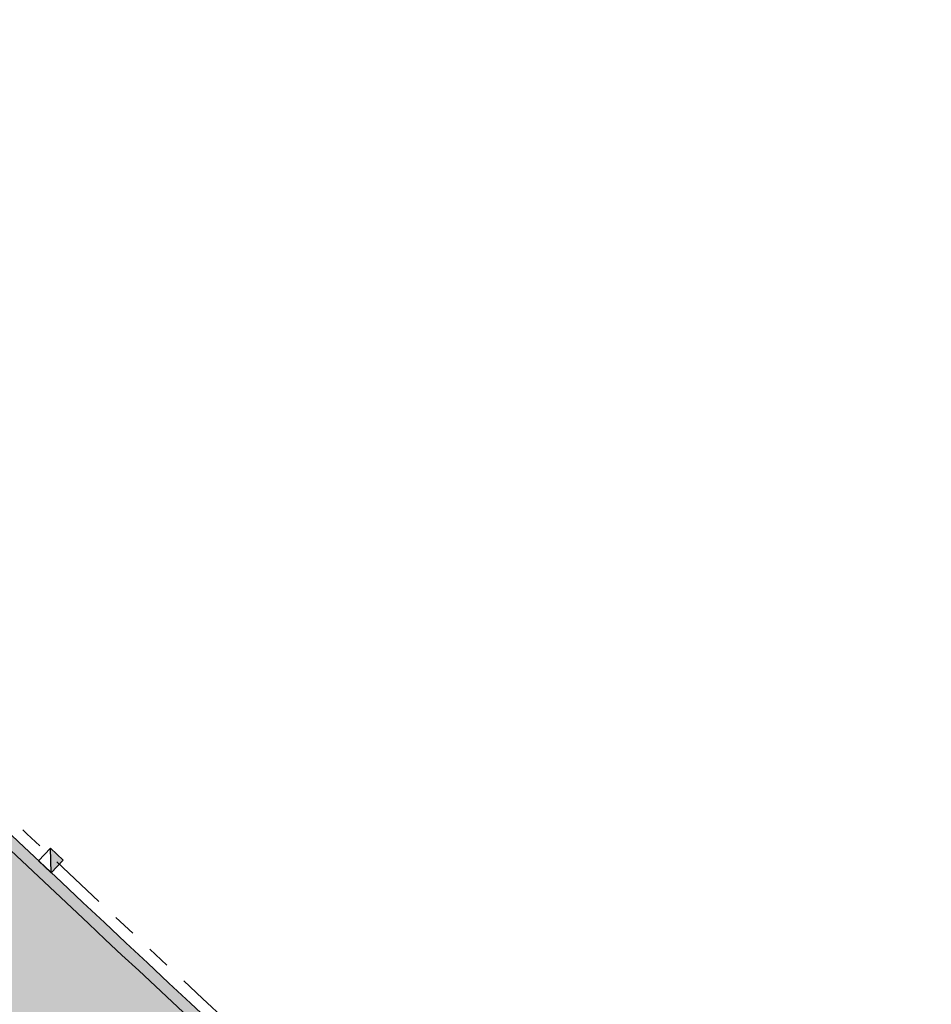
# Model space of a CAD drawing. Header units: metres. Extents: x 104013 to 104665, y 427946 to 428479.
# Tile 109 of 195: x 104366 to 104382, y 428223 to 428240. Entities that reach past the tile are written whole.
import ezdxf

# ---------------------------------------------------------------- set-up
doc = ezdxf.new("R2010")
doc.units = ezdxf.units.M
doc.linetypes.add('VH-OPSLUITBAND', pattern=[10, 4, -2, 2, -2])
doc.linetypes.add('VH-TROTTOIRBAND', pattern=[15, 5, -2, 2, -2, 2, -2])
doc.layers.add('_BUURTONTSLUITINGSWEG', color=30, linetype='Continuous', true_color=0xff7f00)
doc.layers.add('N-WE-VH-VERHARDING-AP_RIJBAAN-ELEMENT', color=7, linetype='Continuous', true_color=0x7f4f3f)
for name, color, linetype, lineweight in [('N-WE-RI-HWA_KOLK_TROTTOIRKOLK-S', 150, 'Continuous', 25), ('N-WE-VH-GOOT-G', 170, 'Continuous', 35), ('N-WE-VH-KANTOPSLUITING_OPSLUITBAND-G', 150, 'VH-OPSLUITBAND', 35), ('N-WE-VH-KANTOPSLUITING_TROTTOIRBAND-G', 210, 'VH-TROTTOIRBAND', 35), ('N-WE-VH-VERHARDING-G', 7, 'Continuous', 35)]:
    doc.layers.add(name, color=color, linetype=linetype, lineweight=lineweight)

# ---------------------------------------------------------------- blocks, each defined once
blk = doc.blocks.new('Trottoirkolk')
h = blk.add_hatch(color=256)
h.paths.add_polyline_path([(-0.02059036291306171, 0.1806648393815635), (0.003681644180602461, 0.1887333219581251), (0.2107676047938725, 0.02402117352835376), (0.02402117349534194, -0.2107676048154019)])
h.paths.add_polyline_path([(-0.02402117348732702, 0.2107676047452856), (0.003681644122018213, 0.1887333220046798), (-0.02059036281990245, 0.1806648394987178)])
blk.add_lwpolyline([(0.02402117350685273, -0.2107676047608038), (-0.2107676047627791, -0.02402117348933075), (-0.02402117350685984, 0.2107676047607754), (0.2107676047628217, 0.02402117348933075)], close=True)
blk.add_lwpolyline([(0.02402117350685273, -0.2107676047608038), (-0.02402117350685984, 0.2107676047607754)])

msp = doc.modelspace()

# ---------------------------------------------------------------- hatches: boundary and pattern name
at = {"layer": '_BUURTONTSLUITINGSWEG'}
h = msp.add_hatch(color=256, dxfattribs=at)
h.dxf.hatch_style = 1
edge = h.paths.add_edge_path()
edge.add_arc((104372.7463239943, 428241.2686277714), 9.99999999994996, 46.80964285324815, 63.0811105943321)
edge.add_line((104377.2736109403, 428250.1851109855), (104377.2737918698, 428250.1854596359))
edge.add_line((104377.2737918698, 428250.1854596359), (104371.3643410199, 428253.2521262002))
edge.add_line((104371.3643410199, 428253.2521262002), (104369.724, 428254.102))
edge.add_arc((104352.0770398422, 428259.6855988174), 18.50923495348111, 330.0144187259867, 342.4423316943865, ccw=False)
edge.add_line((104368.1088359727, 428250.4350155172), (104371.6030234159, 428248.6217323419))
edge.add_line((104371.6030234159, 428248.6217323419), (104376.0003818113, 428246.3397551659))
edge.add_arc((104373.2366984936, 428241.0141514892), 6.000000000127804, 46.828983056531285, 62.57327244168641, ccw=False)
edge.add_arc((105450.9234145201, 429389.797910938), 1569.154844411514, 226.8289830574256, 227.4739712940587)
edge.add_line((104390.2923115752, 428233.3773173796), (104392.8419276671, 428236.2629859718))
edge.add_arc((105450.9234142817, 429389.7979106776), 1565.304844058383, 226.8096428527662, 227.4713539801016, ccw=False)
edge = h.paths.add_edge_path()
edge.add_line((104392.8419276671, 428236.2629859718), (104390.2923115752, 428233.3773173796))
edge.add_arc((105450.9234145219, 429389.7979109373), 1569.154844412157, 227.4739712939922, 227.916381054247)
edge.add_arc((105113.7162214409, 429019.9447252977), 1068.663356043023, 228.0441584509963, 228.9791534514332)
edge.add_line((104412.316575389, 428213.6693969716), (104413.0714050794, 428213.01337143))
edge.add_line((104413.0714050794, 428213.01337143), (104415.5955699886, 428215.9204475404))
edge.add_line((104415.5955699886, 428215.9204475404), (104414.840793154, 428216.5764293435))
edge.add_arc((105113.7162214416, 429019.9447252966), 1064.813356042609, 228.0443893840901, 228.9789632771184, ccw=False)
edge.add_arc((105450.9234142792, 429389.7979106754), 1565.304844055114, 227.4713539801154, 227.9162238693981, ccw=False)
h = msp.add_hatch(color=256, dxfattribs=at)
h.dxf.hatch_style = 1
edge = h.paths.add_edge_path()
edge.add_arc((104364.2963893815, 428235.4185578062), 6.00000000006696, 204.5982112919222, 226.7316953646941, ccw=False)
edge.add_line((104358.840894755, 428232.9210433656), (104357.4151924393, 428236.0353041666))
edge.add_line((104357.4151924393, 428236.0353041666), (104356.001, 428239.088))
edge.add_line((104356.001, 428239.088), (104352.268, 428237.699))
edge.add_line((104352.268, 428237.699), (104353.8519158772, 428234.209263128))
edge.add_line((104353.8519158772, 428234.209263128), (104355.0381302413, 428231.6181325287))
edge.add_arc((104364.1306212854, 428235.7806565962), 10.00000000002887, 204.5982112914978, 226.7183620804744)
edge.add_arc((105450.9234145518, 429389.7979109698), 1595.204844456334, 226.7183620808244, 227.9174223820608)
edge.add_arc((105113.7158678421, 429019.9443237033), 1094.7128209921, 228.0426349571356, 229.2308489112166)
edge.add_arc((105113.6706884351, 429019.8873391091), 1094.64016116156, 229.2306921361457, 233.642851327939)
edge.add_arc((104468.3065735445, 428143.164714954), 6.000000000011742, 233.6428513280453, 310.5871998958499)
edge.add_line((104472.2102010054, 428138.6082149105), (104472.8850159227, 428139.1863397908))
edge.add_line((104472.8850159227, 428139.1863397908), (104474.5369036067, 428140.6015387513))
edge.add_line((104474.5369036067, 428140.6015387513), (104472.032075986, 428143.5252929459))
edge.add_arc((104468.1284485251, 428148.0817929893), 5.999999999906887, 233.48131564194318, 310.58719989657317, ccw=False)
edge.add_arc((105113.6706884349, 429019.8873391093), 1090.790161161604, 229.2306921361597, 233.4813156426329, ccw=False)
edge.add_arc((105113.7162041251, 429019.9447056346), 1090.86332984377, 228.0428561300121, 229.2308491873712, ccw=False)
edge.add_arc((105450.9234144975, 429389.7979109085), 1591.354844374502, 226.7316953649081, 227.917270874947, ccw=False)
at = {"layer": 'N-WE-VH-VERHARDING-AP_RIJBAAN-ELEMENT'}
h = msp.add_hatch(color=256, dxfattribs=at)
h.dxf.hatch_style = 1
edge = h.paths.add_edge_path()
edge.add_line((104366.8473173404, 428224.853723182), (104360.0562253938, 428231.2879736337))
edge.add_arc((104364.2015291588, 428235.6257676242), 6.000000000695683, 204.5982113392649, 226.29987718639, ccw=False)
edge.add_line((104358.7460345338, 428233.1282531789), (104356.3449999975, 428238.3729999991))
edge.add_line((104356.3449999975, 428238.3729999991), (104352.567505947, 428237.0148891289))
edge.add_line((104352.567505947, 428237.0148891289), (104354.9401101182, 428231.8322447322))
edge.add_arc((104364.0637376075, 428236.012933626), 10.03587256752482, 204.6185113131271, 227.1798203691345)
edge.add_line((104357.2423582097, 428228.6517162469), (104363.7509699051, 428222.4803352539))
edge.add_arc((105006.9077030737, 428905.2289038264), 937.9745152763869, 226.710356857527, 227.764073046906)
edge.add_line((104376.4153278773, 428210.7682813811), (104377.1546983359, 428210.0948806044))
edge.add_line((104377.1546983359, 428210.0948806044), (104379.7462210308, 428212.9420739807))
edge.add_line((104379.7462210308, 428212.9420739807), (104379.0069017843, 428213.6154291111))
edge.add_arc((105012.8189917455, 428911.5833728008), 942.802744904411, 226.7517295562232, 227.757978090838, ccw=False)

# ---------------------------------------------------------------- linework, layer by layer
at = {"layer": 'N-WE-VH-GOOT-G', "ltscale": 0.2}
msp.add_lwpolyline([(104360.3967063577, 428230.6862409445, 0.005787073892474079), (104378.8666767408, 428213.4613754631, 0.005787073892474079)], format="xyb", dxfattribs=at)
at = {"layer": 'N-WE-VH-KANTOPSLUITING_OPSLUITBAND-G', "ltscale": 0.2, "flags": 128}
msp.add_lwpolyline([(104291.1014908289, 428171.1302044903), (104322.3863510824, 428200.727626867), (104320.3012463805, 428202.9316096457), (104350.7355176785, 428232.0555832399), (104353.4045593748, 428229.0061104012, 0.007445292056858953), (104377.2928482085, 428206.717615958), (104377.2921580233, 428206.7169632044)], format="xyb", dxfattribs=at)
at = {"layer": 'N-WE-VH-KANTOPSLUITING_TROTTOIRBAND-G', "ltscale": 0.2, "flags": 128}
for points in [[(104360.1941166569, 428231.432839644, 0.007605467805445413), (104384.5266098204, 428208.8781025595)], [(104356.9826672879, 428228.6233081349, 0.006323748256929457), (104377.2388093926, 428209.7371723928)]]:
    msp.add_lwpolyline(points, format="xyb", dxfattribs=at)
at = {"layer": 'N-WE-VH-VERHARDING-G', "flags": 128}
for points in [[(104350.7419118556, 428232.200112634), (104353.4769684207, 428229.0752155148, 0.00746893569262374), (104377.4400703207, 428206.7192137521, 0.00746893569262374)], [(104360.5347954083, 428230.8309178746, 0.007453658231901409), (104384.3927319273, 428208.7295200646)], [(104357.2423582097, 428228.6517162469, 0.006286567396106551), (104377.3772200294, 428209.8816370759)]]:
    msp.add_lwpolyline(points, format="xyb", dxfattribs=at)

# ---------------------------------------------------------------- block references
at = {"layer": 'N-WE-RI-HWA_KOLK_TROTTOIRKOLK-S', "rotation": 355.2738980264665}
msp.add_blockref('Trottoirkolk', (104366.627051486, 428225.2665390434), dxfattribs=at)

doc.saveas('drawing.dxf')
